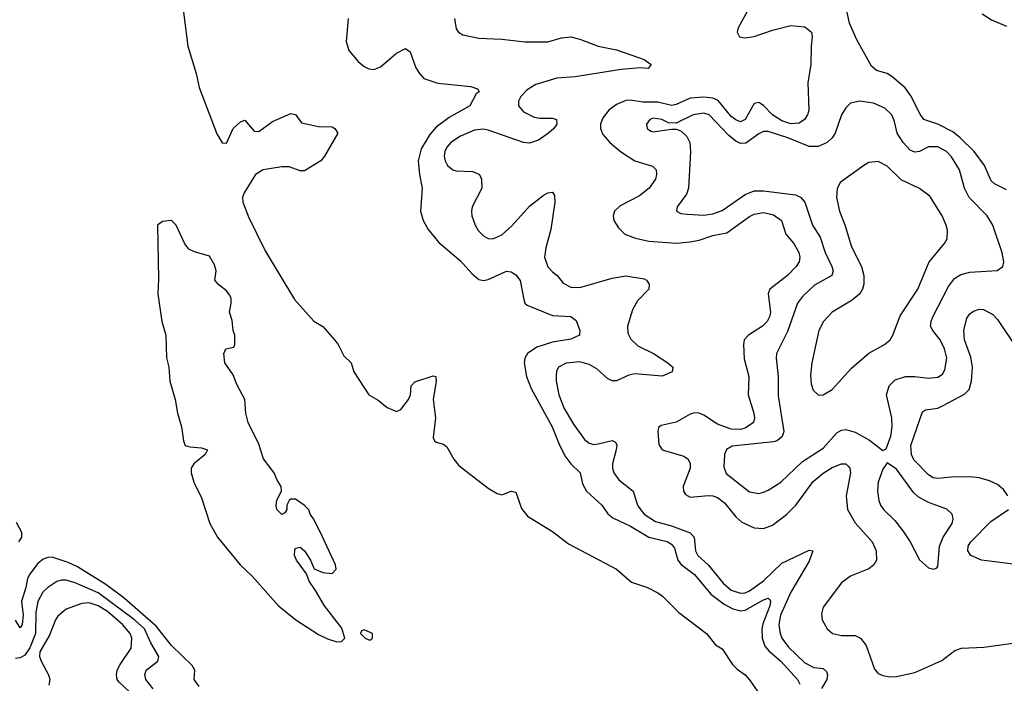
# Model space of a CAD drawing. Header units: inches. Extents: x 1934316 to 2140091, y 524953 to 667329.
# Tile 213 of 256: x 2013788 to 2018080, y 631233 to 634125. Entities that reach past the tile are written whole.
import ezdxf

# ---------------------------------------------------------------- set-up
doc = ezdxf.new("R2010")
doc.units = ezdxf.units.IN
doc.header["$MEASUREMENT"] = 0
doc.layers.add('C0613', color=7, linetype='Continuous')

msp = doc.modelspace()

# ---------------------------------------------------------------- linework, layer by layer
at = {"layer": 'C0613', "color": 5}
for points, elevation in [([(2018090, 633383.9), (2018036.8, 633410), (2018022.8, 633422.8), (2017993.7, 633490), (2017948.4, 633550), (2017888.4, 633610), (2017856, 633636), (2017790, 633669.1), (2017729.9, 633689.9), (2017713.3, 633713.3), (2017673, 633793), (2017648.1, 633828.1), (2017590, 633877.7), (2017570, 633890.4), (2017523, 633903), (2017501.9, 633921.9), (2017437.2, 634037.2), (2017405.7, 634110), (2017377, 634237)], 220), ([(2014502, 634158), (2014520.2, 634010), (2014557.4, 633890), (2014570.2, 633830), (2014646.8, 633626.8), (2014670, 633587.7), (2014690, 633587.3), (2014718, 633650), (2014750, 633679.1), (2014770, 633686.8), (2014810, 633638.8), (2014830, 633638), (2014890, 633681.3), (2014970, 633716), (2014990, 633711), (2015015.9, 633675.9), (2015090, 633659.5), (2015150, 633657.6), (2015162, 633650), (2015174, 633630), (2015116.3, 633530), (2015100.5, 633510), (2015030, 633466), (2015010, 633466.9), (2014963.2, 633483.2), (2014930, 633483.9), (2014849.2, 633470.8), (2014815.8, 633450), (2014766.2, 633370), (2014759.3, 633350), (2014760.7, 633330), (2014785.7, 633265.7), (2014858.2, 633118.2), (2014985.2, 632905.2), (2015070, 632810.4), (2015108.6, 632788.6), (2015160.5, 632730), (2015175.5, 632710), (2015200.4, 632660.4), (2015233.4, 632630), (2015244.2, 632590), (2015310, 632490.4), (2015350, 632466.7), (2015390, 632434.9), (2015430, 632417.6), (2015450, 632426), (2015482.9, 632470), (2015492, 632490), (2015495.1, 632530), (2015510, 632547.3), (2015590, 632573), (2015602, 632570), (2015604, 632550), (2015591, 632470), (2015601.2, 632390), (2015590, 632304.7), (2015595.5, 632290), (2015603.6, 632283.6), (2015634.7, 632274.7), (2015650, 632264), (2015680.5, 632210), (2015702.8, 632182.7), (2015830, 632083.1), (2015870, 632059.5), (2015890, 632054.4), (2015930, 632070.6), (2015950, 632066), (2015974.7, 631994.7), (2016002, 631962), (2016110, 631894.8), (2016180.7, 631840.7), (2016390, 631730.6), (2016454.4, 631674.4), (2016524.7, 631650), (2016570, 631627.7), (2016590, 631613.4), (2016662, 631542), (2016782, 631450), (2016820.5, 631400.5), (2016850, 631384), (2016895.4, 631315.4), (2016914.9, 631294.9), (2016950.4, 631270), (2016970, 631248), (2017026.3, 631166.3)], 140), ([(2016959.1, 634160.9), (2016920.4, 634090), (2016915.3, 634070), (2016926.3, 634050), (2016950, 634045.7), (2016990, 634051.1), (2017070, 634078.9), (2017150, 634099.3), (2017210, 634093.6), (2017239.7, 634070), (2017243, 634050), (2017237.9, 634010), (2017236.8, 633930), (2017224.3, 633850), (2017227.6, 633730), (2017221.8, 633710), (2017209.5, 633690.5), (2017185.7, 633674.3), (2017150, 633670.4), (2017110, 633684.4), (2017070, 633710), (2017030, 633750.6), (2017010, 633763.4), (2016990, 633759.3), (2016950.7, 633690), (2016930, 633680.2), (2016910, 633687.9), (2016890, 633703.5), (2016832.4, 633772.4), (2016810, 633782.7), (2016770, 633787.7), (2016710, 633783.2), (2016650, 633755.5), (2016630, 633751.6), (2016570, 633765.9), (2016504.8, 633764.8), (2016450, 633774.2), (2016430, 633773), (2016390, 633755.6), (2016355.7, 633730), (2016330, 633697.2), (2016319.8, 633670), (2016319.5, 633650), (2016330, 633623.9), (2016360.6, 633590), (2016406.8, 633550), (2016470, 633509.4), (2016546.2, 633486.2), (2016562, 633470), (2016564.5, 633450), (2016559.3, 633430), (2016531.7, 633390), (2016490, 633357), (2016406.1, 633314), (2016381.3, 633290), (2016375.5, 633270), (2016377.6, 633250), (2016397.7, 633217.7), (2016426, 633190), (2016472.7, 633172.7), (2016530, 633160.4), (2016650, 633150.9), (2016710, 633156.5), (2016750, 633164.5), (2016810, 633184.6), (2016870, 633196.4), (2016970, 633267.2), (2016990, 633277.2), (2017030, 633284.7), (2017074.5, 633274.5), (2017108.3, 633250), (2017127.1, 633190), (2017163.2, 633150), (2017184.1, 633110), (2017188.7, 633090), (2017186.2, 633070), (2017172.7, 633050), (2017135.1, 633010), (2017058.3, 632950), (2017051.4, 632930), (2017060.7, 632850), (2017057, 632830), (2017045.9, 632810), (2017026.2, 632790), (2016965.4, 632750), (2016946, 632730), (2016942.5, 632710), (2016946.6, 632646.6), (2016966.1, 632570), (2016963.6, 632490), (2016988.2, 632410), (2016991.5, 632390), (2016986.2, 632370), (2016950, 632345), (2016930, 632339.6), (2016890, 632340.5), (2016830, 632361.8), (2016770, 632401.9), (2016750, 632410.3), (2016730, 632411.7), (2016710, 632405.3), (2016650, 632370.7), (2016583.9, 632356.1), (2016572.9, 632347.1), (2016569.6, 632330.4), (2016573.5, 632273.5), (2016589.1, 632250), (2016683.3, 632223.3), (2016701.6, 632210), (2016710.7, 632190.7), (2016710.1, 632170), (2016679.8, 632090), (2016681.6, 632070), (2016690, 632056.1), (2016710, 632044.5), (2016790, 632051.8), (2016810, 632050.1), (2016830, 632042.1), (2016859.9, 632019.9), (2016910, 631958.4), (2016935.5, 631935.5), (2016990, 631910.2), (2017030, 631907), (2017070, 631922.3), (2017130, 631969.4), (2017171.7, 632010), (2017247.5, 632112.5), (2017290, 632148.4), (2017330, 632174), (2017370, 632190.1), (2017390, 632189.1), (2017400, 632180), (2017407.2, 632170), (2017410.1, 632150), (2017390.7, 632050.7), (2017396, 631990), (2017430, 631932.8), (2017503.5, 631850), (2017521.8, 631810), (2017522.6, 631770), (2017510.7, 631749.3), (2017490, 631731.8), (2017410, 631699.8), (2017370, 631670.8), (2017290, 631565.1), (2017283.7, 631536.3), (2017286.4, 631510), (2017307.2, 631470), (2017331.7, 631450), (2017370, 631440.8), (2017430, 631441.3), (2017453.1, 631430), (2017477.4, 631397.4), (2017514.5, 631294.5), (2017530, 631276.5), (2017550, 631266.7), (2017581.3, 631261.3), (2017610, 631262.3), (2017690, 631280.2), (2017807.8, 631332.2), (2017864.4, 631375.6), (2017893.4, 631386.6), (2017991.3, 631391.3), (2018150, 631412.3)], 220), ([(2015220.2, 634130), (2015211, 634030), (2015222.2, 633990), (2015262.9, 633942.8), (2015290, 633920.2), (2015310, 633911.1), (2015332.2, 633907.8), (2015360.4, 633919.7), (2015430, 633979), (2015470, 633999.3), (2015490, 633984), (2015515.4, 633915.4), (2015530.2, 633890.2), (2015550, 633868.9), (2015611.1, 633848.9), (2015753.8, 633833.8), (2015783.6, 633823.6), (2015790, 633814), (2015790.2, 633809.8), (2015778, 633802), (2015750.4, 633750), (2015660.7, 633699.3), (2015603.5, 633656.5), (2015575.9, 633624.1), (2015538.2, 633561.8), (2015524.6, 633510), (2015530.1, 633450.1), (2015542, 633390), (2015535.5, 633290), (2015546, 633250), (2015568.2, 633210), (2015614.5, 633154.5), (2015710, 633074), (2015758.7, 633018.7), (2015790, 632992.7), (2015810, 632988.9), (2015830, 632992.6), (2015910, 633028.8), (2015930, 633026.7), (2015950, 633012.4), (2015969, 632989), (2015985.4, 632905.4), (2015990.3, 632890), (2016000.5, 632880.5), (2016110, 632835.9), (2016191.1, 632831.1), (2016214, 632814), (2016230.3, 632770), (2016228, 632750), (2016190, 632732), (2016110, 632719.6), (2016042, 632698), (2016002, 632670), (2015990.2, 632650), (2015986.7, 632630), (2015997.1, 632570), (2016017, 632517), (2016109.5, 632350), (2016137.5, 632277.5), (2016164.5, 632224.5), (2016190.1, 632190.1), (2016231.4, 632150), (2016241.6, 632101.6), (2016259, 632070), (2016326, 632010), (2016351.9, 631971.9), (2016374.1, 631954.1), (2016450, 631917.9), (2016530, 631870.6), (2016610, 631850.6), (2016630, 631839.3), (2016641.7, 631821.7), (2016656.6, 631770), (2016671.3, 631751.3), (2016730, 631706.8), (2016801.1, 631621.1), (2016858.5, 631578.5), (2016897.4, 631557.4), (2016930, 631548.8), (2016950, 631552.4), (2017030, 631597.5), (2017050, 631603.5), (2017058, 631598), (2017061.2, 631590), (2017057.8, 631570), (2017027.3, 631492.7), (2017023.4, 631470), (2017025, 631430), (2017035.6, 631395.6), (2017054, 631374), (2017105.8, 631330), (2017178.3, 631250), (2017188.2, 631230)], 160), ([(2015683.7, 634130), (2015690, 634085.5), (2015700.3, 634070), (2015719.3, 634059.3), (2015790, 634044.6), (2015890, 634039.8), (2015991.2, 634028.8), (2016090, 634028.8), (2016150, 634045.7), (2016190, 634049.4), (2016230, 634040.2), (2016310, 634010.1), (2016390, 633993.6), (2016510, 633951.1), (2016540.5, 633930), (2016527.3, 633912.7), (2016494.7, 633914.7), (2016410, 633908.4), (2016210, 633875.2), (2016130, 633870.6), (2016038, 633842), (2016000.7, 633819.3), (2015972.5, 633790), (2015962.4, 633770), (2015961.6, 633750), (2015983.7, 633723.7), (2016030, 633700.1), (2016055.3, 633695.3), (2016110, 633695.8), (2016128, 633690), (2016130.1, 633670), (2016116.1, 633650), (2016092.8, 633630), (2016050, 633600.4), (2016010, 633586.6), (2015984.7, 633590), (2015830, 633644), (2015810, 633647.3), (2015770, 633643.3), (2015710, 633617.3), (2015667.7, 633590), (2015649.6, 633570), (2015640.9, 633550), (2015638.3, 633530), (2015642.9, 633510), (2015652.5, 633490), (2015676.5, 633470), (2015690, 633465.6), (2015763.9, 633463.9), (2015792.3, 633450), (2015801.6, 633430), (2015803, 633390), (2015760.1, 633310), (2015757.1, 633290), (2015759, 633270), (2015773.2, 633230), (2015786.9, 633206.9), (2015810, 633182.9), (2015830, 633171.8), (2015850, 633169.4), (2015890, 633187.7), (2015933.6, 633226.4), (2016010, 633312.6), (2016070, 633358.2), (2016090, 633370.2), (2016110, 633373.7), (2016119.4, 633359.4), (2016120.2, 633330), (2016102.6, 633210), (2016080.8, 633130), (2016075.6, 633090), (2016090, 633047.6), (2016110, 633025.4), (2016131.4, 633010), (2016157.1, 632977.1), (2016190, 632959.5), (2016230, 632957.5), (2016370, 632999.1), (2016430, 633008.2), (2016510, 632995.3), (2016519.6, 632990), (2016532.5, 632972.5), (2016530.2, 632950), (2016480.6, 632899.4), (2016459.4, 632860.6), (2016437, 632790), (2016438.6, 632758.6), (2016452, 632732), (2016483.2, 632703.2), (2016550.3, 632670), (2016614, 632630), (2016634.4, 632610), (2016632.4, 632590), (2016588.1, 632571.9), (2016470, 632581.6), (2016444, 632576), (2016390, 632550.6), (2016370, 632550.6), (2016350, 632561.4), (2016303.5, 632603.5), (2016270, 632622.6), (2016230, 632633.8), (2016170, 632628.2), (2016137.1, 632610), (2016128.6, 632591.4), (2016126.9, 632573.1), (2016127, 632550), (2016138.7, 632490), (2016161.9, 632430), (2016201.8, 632361.8), (2016250, 632295), (2016270, 632278.8), (2016290, 632274.1), (2016310, 632276.4), (2016370, 632291.5), (2016384.5, 632284.5), (2016390.7, 632270.7), (2016388.8, 632250), (2016372.6, 632190), (2016372.3, 632170), (2016378.3, 632150), (2016400.1, 632120.1), (2016461.6, 632070), (2016481.5, 632010), (2016493.7, 631990), (2016510.7, 631970), (2016558.9, 631938.9), (2016630, 631919.5), (2016710, 631888.2), (2016727.4, 631870), (2016734, 631810), (2016744.3, 631790), (2016789.5, 631749.5), (2016854.4, 631670), (2016890, 631638.3), (2016930, 631625.6), (2016950, 631627.8), (2016970, 631636.2), (2017030, 631680.1), (2017110, 631756.9), (2017230, 631814), (2017246, 631810), (2017230, 631764.9), (2017149.3, 631630.7), (2017104.4, 631530), (2017097.4, 631490), (2017102.6, 631450), (2017110.1, 631430), (2017138.8, 631390), (2017210, 631322.1), (2017250, 631302.2), (2017290, 631297.5), (2017305, 631285), (2017309.6, 631270), (2017306.2, 631250), (2017283.3, 631210)], 180), ([(2017983.7, 634150), (2018023.9, 634123.9), (2018090, 634096.3)], 220), ([(2018095.8, 632050), (2018077.3, 632077.3), (2018050, 632099.8), (2018015.9, 632115.9), (2017970, 632128.2), (2017930, 632133.4), (2017848.4, 632131.6), (2017790, 632124.9), (2017770, 632128.7), (2017750, 632141.9), (2017686.2, 632206.2), (2017675.3, 632230), (2017673.3, 632270), (2017723.9, 632416.1), (2017735.9, 632424.1), (2017790, 632432.7), (2017810, 632441.8), (2017906.5, 632493.5), (2017926.7, 632513.2), (2017937.7, 632550), (2017941.4, 632610), (2017934, 632654), (2017905.9, 632730), (2017903.2, 632770), (2017916.5, 632823.5), (2017930, 632842.6), (2017945.3, 632854.7), (2017970, 632863.2), (2017990, 632861.3), (2018030, 632840.2), (2018050, 632818), (2018136.2, 632690)], 220), ([(2018130, 631751.1), (2017980.5, 631770), (2017933.8, 631790), (2017921.6, 631810), (2017923.2, 631830), (2017934.7, 631850), (2018021.5, 631938.5), (2018098.2, 631990)], 220), ([(2013784.3, 631850), (2013797.2, 631870), (2013796.9, 631890), (2013774.5, 631934.5)], 140), ([(2014570, 631219.4), (2014548.2, 631250), (2014550.8, 631290), (2014539.8, 631310), (2014450, 631398.5), (2014382.7, 631482.7), (2014243.4, 631603.4), (2014163.3, 631663.3), (2014040.4, 631740.4), (2013999.5, 631759.5), (2013930, 631782.2), (2013910, 631781.8), (2013890, 631773.8), (2013865.7, 631754.3), (2013831.3, 631708.7), (2013822.2, 631690), (2013815.1, 631650), (2013795.9, 631590), (2013802.9, 631530), (2013798.9, 631490), (2013790, 631475.1), (2013770, 631508.8)], 140), ([(2014370, 631208.7), (2014338.4, 631250), (2014332.7, 631270), (2014339.8, 631290), (2014390.3, 631329.7), (2014394.1, 631350), (2014359.3, 631410), (2014331.6, 631470), (2014287.9, 631510), (2014130, 631627.7), (2014030, 631671.3), (2013990, 631682.8), (2013970, 631683.2), (2013950, 631676.4), (2013911, 631650), (2013889.4, 631630), (2013867.2, 631590), (2013857.9, 631542.1), (2013856.6, 631450), (2013832.7, 631387.3), (2013810, 631355.9), (2013790, 631344.3), (2013770, 631341.1)], 160), ([(2014290, 631173.7), (2014220.1, 631240.1), (2014213, 631250), (2014209.4, 631269.4), (2014213.4, 631290), (2014225.2, 631314.8), (2014273.8, 631386.2), (2014276.2, 631430), (2014268.7, 631450), (2014235.5, 631490), (2014170, 631546.1), (2014130, 631571.4), (2014090, 631584.3), (2014059.2, 631580.8), (2013990, 631555.7), (2013954.6, 631525.4), (2013944.2, 631510), (2013917.8, 631442.2), (2013876.3, 631370), (2013874.2, 631350), (2013880.7, 631330), (2013913.9, 631270), (2013918.9, 631250), (2013914.5, 631225.5)], 180)]:
    msp.add_lwpolyline(points, dxfattribs=dict(at, elevation=elevation))
for points, elevation in [([(2017450.3, 633769.8), (2017410, 633760.7), (2017390, 633740.7), (2017370, 633709.6), (2017342.5, 633630), (2017330.2, 633610), (2017308.1, 633590), (2017268.1, 633571.9), (2017230, 633572.9), (2017136.5, 633610), (2017050, 633637.7), (2017030, 633636.9), (2017010, 633627.7), (2016953.1, 633586.9), (2016930, 633585.7), (2016910, 633595.4), (2016879.9, 633619.9), (2016793, 633710), (2016770, 633718), (2016724.2, 633710), (2016650, 633674.5), (2016615.8, 633675.8), (2016587, 633690), (2016550, 633695), (2016534.9, 633690), (2016520.8, 633670), (2016523.1, 633650), (2016538.6, 633638.6), (2016550, 633636.5), (2016630, 633647.6), (2016650, 633647.2), (2016670, 633640.3), (2016696.1, 633616.1), (2016709.3, 633590), (2016712.4, 633550), (2016703.5, 633390), (2016695.4, 633364.6), (2016654, 633310), (2016650.7, 633290), (2016670, 633280.3), (2016697.1, 633277.1), (2016770, 633273.2), (2016810, 633278.2), (2016850, 633293.2), (2016950, 633363.1), (2016990, 633379.1), (2017030, 633379.5), (2017170, 633361), (2017191.3, 633351.3), (2017210.7, 633330), (2017244.3, 633230), (2017277.8, 633177.8), (2017298.6, 633110), (2017328.3, 633050), (2017334.3, 633030), (2017328.3, 633010), (2017252.6, 632967.4), (2017201.1, 632918.9), (2017178.6, 632890), (2017134.6, 632765.4), (2017087.7, 632670), (2017085.8, 632650), (2017095, 632570), (2017093.8, 632486.2), (2017118.8, 632330), (2017111.7, 632308.3), (2017090.1, 632289.9), (2017074.4, 632285.6), (2016893.2, 632266.8), (2016868.8, 632251.2), (2016860.6, 632230), (2016856.8, 632176.8), (2016867.8, 632147.8), (2016970, 632067.9), (2017010, 632060.2), (2017030, 632066), (2017050, 632074.2), (2017105.3, 632110), (2017199.7, 632200.3), (2017290, 632257.7), (2017350, 632325), (2017370, 632336.6), (2017390, 632339.1), (2017430, 632327.5), (2017493.1, 632293.1), (2017550, 632247.3), (2017565.6, 632254.4), (2017585.3, 632310), (2017591.9, 632350), (2017589.8, 632389.8), (2017567, 632490), (2017577.6, 632530), (2017604.3, 632555.7), (2017649.2, 632570), (2017690.1, 632570.1), (2017750, 632562.5), (2017790, 632567.3), (2017810, 632580.3), (2017821.2, 632598.8), (2017829.1, 632650), (2017819.6, 632690), (2017800.5, 632730), (2017768.2, 632770), (2017759.1, 632790), (2017760.6, 632810), (2017769.2, 632830), (2017837.2, 632962.8), (2017863.1, 632996.9), (2017890, 633014.8), (2017930, 633025.3), (2018048.4, 633031.6), (2018074, 633050), (2018078, 633070), (2018071.2, 633108.8), (2018029.8, 633230), (2018005.6, 633270), (2017927.5, 633350), (2017907, 633390), (2017884.7, 633470), (2017850, 633526.8), (2017827.6, 633550), (2017790, 633571.2), (2017750, 633570.6), (2017710, 633549.8), (2017690, 633547.7), (2017670, 633556.8), (2017638.6, 633590), (2017613, 633630), (2017601.3, 633681.3), (2017589.8, 633709.8), (2017558.8, 633738.8), (2017510, 633761.4)], 240), ([(2017530, 633507.1), (2017490, 633502.6), (2017468.2, 633490), (2017365.2, 633414.8), (2017352.1, 633388), (2017349.3, 633350), (2017361.5, 633290), (2017386.4, 633226.4), (2017414.6, 633134.6), (2017457.3, 633050), (2017467.4, 633010), (2017468, 632972), (2017462.2, 632950), (2017450, 632929.7), (2017417.3, 632902.7), (2017330, 632849.7), (2017291.5, 632810), (2017271.3, 632770), (2017240.7, 632630), (2017235.5, 632575.5), (2017238.6, 632538.6), (2017247.6, 632510), (2017270, 632488.5), (2017290, 632490.3), (2017330, 632513.7), (2017413.4, 632606.6), (2017490, 632671.4), (2017557.6, 632710), (2017582, 632730), (2017594.7, 632750), (2017625.5, 632834.5), (2017702.9, 632950), (2017753.2, 633070), (2017819.7, 633150), (2017830.9, 633170), (2017833, 633207), (2017826.8, 633230), (2017808.8, 633270), (2017756.2, 633356.2), (2017710, 633389.8), (2017630, 633427), (2017570, 633487.1)], 260), ([(2014450, 633249.8), (2014410, 633245.8), (2014389.2, 633229.2), (2014393.6, 632993.6), (2014390.2, 632930), (2014407, 632810), (2014424.4, 632750), (2014428, 632652), (2014438.3, 632610), (2014442.6, 632550), (2014465.2, 632470), (2014476, 632410), (2014493, 632350), (2014501.3, 632290), (2014509.2, 632270), (2014530, 632263), (2014579.9, 632259.9), (2014606.8, 632250), (2014596.3, 632230), (2014547.4, 632190), (2014535.3, 632170), (2014534.8, 632150), (2014546.8, 632110), (2014581.1, 632041.1), (2014616.6, 631930), (2014649.7, 631869.7), (2014749.3, 631749.3), (2014800.6, 631700.6), (2014915.6, 631570), (2014991.4, 631510), (2015090, 631446.3), (2015130, 631427.1), (2015170, 631414.4), (2015190, 631414.8), (2015205.2, 631430), (2015192.7, 631472.7), (2015116, 631570), (2015078, 631638), (2015050, 631678), (2015038, 631710), (2014994, 631770), (2014986, 631790), (2014986.6, 631813.4), (2014990, 631822), (2015010, 631826), (2015030, 631811), (2015056, 631770), (2015071.3, 631731.3), (2015110, 631716), (2015150, 631712), (2015168, 631730), (2015164, 631750), (2015099.3, 631890), (2015069, 631950), (2015054, 631970), (2015048.9, 631988.9), (2015028, 632010), (2014990, 632035.3), (2014970, 632035.3), (2014962, 632030), (2014952, 632010), (2014952, 631990), (2014943.6, 631976.4), (2014930, 631968.7), (2014909.2, 631990), (2014905.2, 632010), (2014909.4, 632030.6), (2014928.7, 632070), (2014928, 632090), (2014910, 632118), (2014897.2, 632150), (2014851.3, 632211.3), (2014830, 632275.3), (2014784, 632370), (2014774, 632410), (2014769, 632470), (2014734.6, 632534.6), (2014718, 632578), (2014682, 632630), (2014678, 632670), (2014686, 632690), (2014722, 632698), (2014726, 632710), (2014726, 632750), (2014718, 632770), (2014714.6, 632814.6), (2014702, 632850), (2014709.3, 632890), (2014709.3, 632910), (2014704.1, 632924.1), (2014690, 632944), (2014655.3, 632970), (2014638, 632990), (2014644, 633030), (2014636.5, 633056.5), (2014614.8, 633094.8), (2014550, 633112.6), (2014525.1, 633125.1), (2014507.8, 633147.8), (2014469.8, 633230)], 140), ([(2017570, 632194), (2017550, 632166.6), (2017530.2, 632109.8), (2017527.5, 632070), (2017533.2, 632030), (2017540.7, 632010), (2017554, 631990), (2017602.8, 631942.8), (2017638, 631898), (2017669.2, 631850), (2017710, 631770.5), (2017750, 631736.3), (2017770, 631730.8), (2017784.7, 631735.3), (2017790, 631742), (2017797.3, 631830), (2017812.9, 631870), (2017853.1, 631930), (2017857.7, 631950), (2017852.6, 631970), (2017830, 631992), (2017750, 632021.7), (2017705.1, 632045.1), (2017684.7, 632064.7), (2017610, 632165.7)], 240), ([(2015290, 631466), (2015278, 631462), (2015274, 631450), (2015294, 631430), (2015310, 631422), (2015318, 631422), (2015326, 631430), (2015326, 631450)], 140)]:
    msp.add_lwpolyline(points, close=True, dxfattribs=dict(at, elevation=elevation))

doc.saveas('drawing.dxf')
